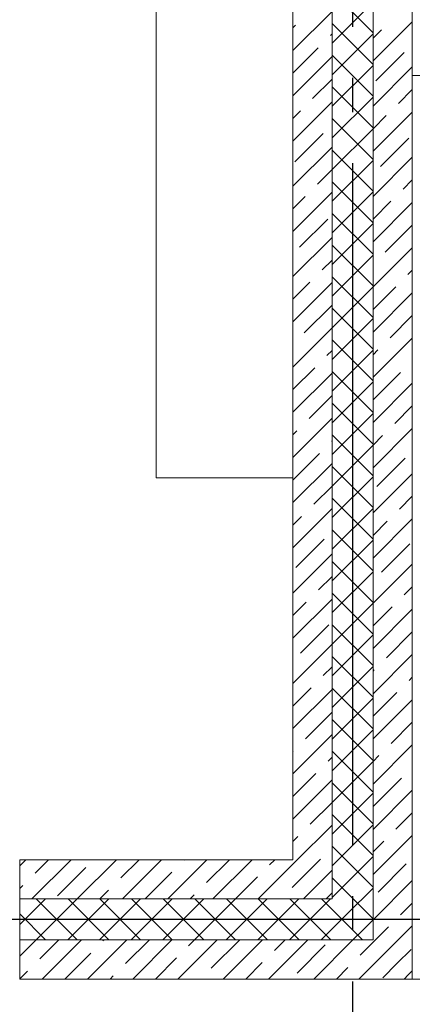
# Model space of a CAD drawing. Header units: millimetres. Extents: x 53645 to 137188, y 78097 to 135542.
# Tile 210 of 256: x 125703 to 126853, y 104205 to 107093. Entities that reach past the tile are written whole.
import ezdxf

# ---------------------------------------------------------------- set-up
doc = ezdxf.new("R2010")
doc.units = ezdxf.units.MM
doc.linetypes.add('CONTI', pattern=[0])
doc.linetypes.add('GOST2.303 5', pattern=[24, 20, -1.5, 1, -1.5])
doc.layers.add('axis_dim', color=40, linetype='CONTI')
doc.layers.add('furniture', color=36, linetype='Continuous', lineweight=0)
doc.layers.add('Wall2', color=40, linetype='Continuous', lineweight=5)

msp = doc.modelspace()

# ---------------------------------------------------------------- linework, layer by layer
at = {"layer": 'axis_dim', "linetype": 'GOST2.303 5', "lineweight": 25, "ltscale": 100}
for points in [[(126677.3, 113871.7), (126677.3, 102826.2)], [(127181.9, 104453.9), (108766.7, 104453.9)]]:
    msp.add_lwpolyline(points, dxfattribs=at)
at = {"layer": 'furniture'}
msp.add_lwpolyline([(126502.3, 107168.8), (126502.3, 105749), (126102.3, 105749), (126102.3, 107168.8)], close=True, dxfattribs=at)
at = {"layer": 'Wall2', "ltscale": 100}
for points in [[(126502.7, 104628.9), (126502.7, 108638.6)], [(126617.7, 104513.9), (126617.7, 108638.6)], [(126617.7, 108638.6), (126617.7, 104513.9)], [(126737.7, 104393.9), (126737.7, 108638.6)], [(126737.7, 108638.6), (126737.7, 104393.9)], [(126852.7, 108638.6), (126852.7, 104278.9)], [(126737.7, 107054.1), (126617.7, 107174.1)], [(126617.7, 107024.2), (126737.7, 107144.2)], [(126502.7, 107002), (126617.7, 107117)], [(126737.7, 106971.8), (126852.7, 107086.8)], [(126502.7, 107068.3), (126511, 107076.6)], [(126737.7, 106961.3), (126617.7, 107081.3)], [(126737.7, 107038.1), (126762.3, 107062.7)], [(126613.1, 107046.1), (126617.7, 107050.7)], [(126617.7, 106931.4), (126737.7, 107051.4)], [(126502.7, 106935.7), (126577.3, 107010.3)], [(126502.7, 106869.4), (126617.7, 106984.4)], [(126737.7, 106868.5), (126617.7, 106988.5)], [(126745.7, 106913.5), (126828.6, 106996.4)], [(126617.7, 106838.6), (126737.7, 106958.6)], [(126737.7, 106839.2), (126852.7, 106954.2)], [(126560.8, 106861.2), (126617.7, 106918.1)], [(126737.7, 106775.7), (126617.7, 106895.7)], [(126812, 106847.2), (126852.7, 106887.9)], [(126617.7, 106745.7), (126737.7, 106865.7)], [(126502.7, 106736.8), (126617.7, 106851.8)], [(126502.7, 106803.1), (126525, 106825.4)], [(126737.7, 106682.9), (126617.7, 106802.9)], [(126737.7, 106706.6), (126852.7, 106821.6)], [(126737.7, 106772.9), (126776.2, 106811.4)], [(126617.7, 106652.9), (126737.7, 106772.9)], [(126508.4, 106676.2), (126591.3, 106759.1)], [(126759.6, 106662.3), (126842.5, 106745.2)], [(126502.7, 106604.2), (126617.7, 106719.2)], [(126737.7, 106590.1), (126617.7, 106710.1)], [(126737.7, 106574.1), (126852.7, 106689.1)], [(126574.7, 106609.9), (126617.7, 106652.9)], [(126617.7, 106560.1), (126737.7, 106680.1)], [(126737.7, 106497.3), (126617.7, 106617.3)], [(126825.9, 106596), (126852.7, 106622.8)], [(126502.7, 106471.6), (126617.7, 106586.6)], [(126502.7, 106537.9), (126538.9, 106574.1)], [(126617.7, 106467.3), (126737.7, 106587.3)], [(126737.7, 106507.8), (126790.1, 106560.2)], [(126737.7, 106441.5), (126852.7, 106556.5)], [(126737.7, 106404.5), (126617.7, 106524.5)], [(126522.3, 106425), (126605.2, 106507.8)], [(126617.7, 106374.5), (126737.7, 106494.5)], [(126773.6, 106411), (126852.7, 106490.2)], [(126502.7, 106339.1), (126617.7, 106454.1)], [(126737.7, 106311.7), (126617.7, 106431.7)], [(126737.7, 106308.9), (126852.7, 106423.9)], [(126617.7, 106281.7), (126737.7, 106401.7)], [(126588.6, 106358.7), (126617.7, 106387.8)], [(126737.7, 106375.2), (126737.8, 106375.3)], [(126737.7, 106218.9), (126617.7, 106338.9)], [(126839.8, 106344.8), (126852.7, 106357.6)], [(126502.7, 106272.8), (126552.8, 106322.9)], [(126502.7, 106206.5), (126617.7, 106321.5)], [(126617.7, 106188.9), (126737.7, 106308.9)], [(126737.7, 106242.6), (126804, 106309)], [(126737.7, 106176.3), (126852.7, 106291.3)], [(126536.2, 106173.7), (126617.7, 106255.2)], [(126737.7, 106126.1), (126617.7, 106246.1)], [(126787.5, 106159.8), (126852.7, 106225)], [(126617.7, 106096.1), (126737.7, 106216.1)], [(126502.7, 106073.9), (126617.7, 106188.9)], [(126737.7, 106033.3), (126617.7, 106153.3)], [(126737.7, 106043.7), (126852.7, 106158.7)], [(126602.5, 106107.4), (126617.7, 106122.6)], [(126617.7, 106003.3), (126737.7, 106123.3)], [(126737.7, 106110), (126751.7, 106124)], [(126502.7, 106007.6), (126566.7, 106071.6)], [(126502.7, 105941.3), (126617.7, 106056.3)], [(126737.7, 105940.4), (126617.7, 106060.4)], [(126737.7, 105977.4), (126818, 106057.7)], [(126617.7, 105910.5), (126737.7, 106030.5)], [(126737.7, 105911.1), (126852.7, 106026.1)], [(126550.2, 105922.5), (126617.7, 105990)], [(126737.7, 105847.6), (126617.7, 105967.6)], [(126801.4, 105908.6), (126852.7, 105959.9)], [(126617.7, 105817.7), (126737.7, 105937.7)], [(126502.7, 105808.7), (126617.7, 105923.7)], [(126502.7, 105875), (126514.4, 105886.7)], [(126737.7, 105754.8), (126617.7, 105874.8)], [(126737.7, 105778.6), (126852.7, 105893.6)], [(126737.7, 105844.9), (126765.6, 105872.8)], [(126616.4, 105856.2), (126617.7, 105857.4)], [(126617.7, 105724.9), (126737.7, 105844.9)], [(126502.7, 105742.4), (126580.6, 105820.4)], [(126502.7, 105676.1), (126617.7, 105791.1)], [(126749, 105723.6), (126831.9, 105806.5)], [(126737.7, 105662), (126617.7, 105782)], [(126737.7, 105646), (126852.7, 105761)], [(126617.7, 105632.1), (126737.7, 105752.1)], [(126564.1, 105671.2), (126617.7, 105724.9)], [(126737.7, 105569.2), (126617.7, 105689.2)], [(126815.3, 105657.3), (126852.7, 105694.7)], [(126502.7, 105543.6), (126617.7, 105658.6)], [(126617.7, 105539.2), (126737.7, 105659.2)], [(126502.7, 105609.9), (126528.3, 105635.4)], [(126737.7, 105513.4), (126852.7, 105628.4)], [(126737.7, 105579.7), (126779.5, 105621.5)], [(126737.7, 105476.4), (126617.7, 105596.4)], [(126511.7, 105486.3), (126594.6, 105569.2)], [(126617.7, 105446.4), (126737.7, 105566.4)], [(126762.9, 105472.4), (126845.8, 105555.2)], [(126502.7, 105411), (126617.7, 105526)], [(126737.7, 105383.6), (126617.7, 105503.6)], [(126617.7, 105353.6), (126737.7, 105473.6)], [(126737.7, 105380.8), (126852.7, 105495.8)], [(126578, 105420), (126617.7, 105459.7)], [(126737.7, 105290.8), (126617.7, 105410.8)], [(126829.2, 105406.1), (126852.7, 105429.5)], [(126502.7, 105278.4), (126617.7, 105393.4)], [(126502.7, 105344.7), (126542.2, 105384.2)], [(126617.7, 105260.8), (126737.7, 105380.8)], [(126737.7, 105314.5), (126793.4, 105370.3)], [(126737.7, 105248.2), (126852.7, 105363.2)], [(126525.6, 105235), (126608.5, 105317.9)], [(126737.7, 105198), (126617.7, 105318)], [(126776.9, 105221.1), (126852.7, 105296.9)], [(126617.7, 105168), (126737.7, 105288)], [(126502.7, 105145.8), (126617.7, 105260.8)], [(126737.7, 105105.2), (126617.7, 105225.2)], [(126737.7, 105115.7), (126852.7, 105230.7)], [(126591.9, 105168.8), (126617.7, 105194.5)], [(126617.7, 105075.2), (126737.7, 105195.2)], [(126737.7, 105181.9), (126741.1, 105185.3)], [(126843.2, 105154.8), (126852.7, 105164.4)], [(126502.7, 105079.5), (126556.1, 105133)], [(126502.7, 105013.2), (126617.7, 105128.2)], [(126737.7, 105012.4), (126617.7, 105132.4)], [(126617.7, 104982.4), (126737.7, 105102.4)], [(126737.7, 105049.4), (126807.4, 105119)], [(126737.7, 104983.1), (126852.7, 105098.1)], [(126539.5, 104983.8), (126617.7, 105061.9)], [(126737.7, 104919.6), (126617.7, 105039.6)], [(126617.7, 104889.6), (126737.7, 105009.6)], [(126790.8, 104969.9), (126852.7, 105031.8)], [(126502.7, 104880.7), (126617.7, 104995.7)], [(126737.7, 104850.5), (126852.7, 104965.5)], [(126502.7, 104946.9), (126503.7, 104948)], [(126605.8, 104917.5), (126617.7, 104929.4)], [(126737.7, 104826.8), (126617.7, 104946.8)], [(126737.7, 104916.8), (126755, 104934.1)], [(126617.7, 104796.8), (126737.7, 104916.8)], [(126502.7, 104814.4), (126570, 104881.7)], [(126502.7, 104748.1), (126617.7, 104863.1)], [(126738.4, 104784.9), (126821.3, 104867.8)], [(126737.7, 104733.9), (126617.7, 104853.9)], [(126737.7, 104717.9), (126852.7, 104832.9)], [(126617.7, 104704), (126737.7, 104824)], [(126553.5, 104732.6), (126617.7, 104796.8)], [(126737.7, 104641.1), (126617.7, 104761.1)], [(126804.7, 104718.6), (126852.7, 104766.6)], [(126509.4, 104622.2), (126617.7, 104730.5)], [(126617.7, 104611.2), (126737.7, 104731.2)], [(126502.7, 104681.8), (126517.7, 104696.8)], [(126737.7, 104585.3), (126852.7, 104700.3)], [(126737.7, 104548.3), (126617.7, 104668.3)], [(126737.7, 104651.6), (126768.9, 104682.8)], [(126617.7, 104518.4), (126737.7, 104638.4)], [(125702.7, 104611), (125720.6, 104628.9)], [(126502.7, 104628.9), (125702.7, 104628.9)], [(125702.7, 104628.9), (125702.7, 104513.9)], [(125738.2, 104513.9), (125853.2, 104628.9)], [(125747.4, 104589.4), (125786.9, 104628.9)], [(125813.7, 104523.1), (125896.5, 104605.9)], [(125870.8, 104513.9), (125985.8, 104628.9)], [(125998.6, 104575.4), (126052.1, 104628.9)], [(126003.4, 104513.9), (126118.4, 104628.9)], [(126136, 104513.9), (126251, 104628.9)], [(126183.6, 104627.8), (126184.7, 104628.9)], [(126249.9, 104561.5), (126317.3, 104628.9)], [(126268.6, 104513.9), (126383.6, 104628.9)], [(126401.1, 104513.9), (126509.4, 104622.2)], [(126434.8, 104613.9), (126449.9, 104628.9)], [(126542.6, 104589.1), (126584, 104630.5)], [(126752.3, 104533.7), (126835.2, 104616.5)], [(126069.7, 104513.9), (126147.8, 104592)], [(126334.9, 104513.9), (126399, 104578.1)], [(126501.1, 104547.6), (126542.6, 104589.1)], [(126575.7, 104555.9), (126617.7, 104597.9)], [(126737.7, 104455.5), (126617.7, 104575.5)], [(125702.7, 104544.7), (125711.6, 104553.6)], [(126533.7, 104513.9), (126575.7, 104555.9)], [(126661.9, 104469.7), (126737.7, 104545.6)], [(126737.7, 104452.7), (126852.7, 104567.7)], [(125937.1, 104513.9), (125962.8, 104539.6)], [(126202.3, 104513.9), (126214.1, 104525.7)], [(126600, 104513.9), (126608.9, 104522.8)], [(126608.9, 104522.8), (126617.7, 104531.6)], [(125702.7, 104438.6), (125778, 104513.9)], [(125702.7, 104393.9), (125702.7, 104513.9)], [(125702.7, 104513.9), (126617.7, 104513.9)], [(125702.7, 104513.9), (126617.7, 104513.9)], [(125750.8, 104393.9), (125870.8, 104513.9)], [(125871.2, 104393.9), (125751.2, 104513.9)], [(125843.6, 104393.9), (125963.6, 104513.9)], [(125964, 104393.9), (125844, 104513.9)], [(125936.4, 104393.9), (126056.4, 104513.9)], [(126056.8, 104393.9), (125936.8, 104513.9)], [(126029.2, 104393.9), (126149.2, 104513.9)], [(126149.6, 104393.9), (126029.6, 104513.9)], [(126122, 104393.9), (126242, 104513.9)], [(126242.4, 104393.9), (126122.4, 104513.9)], [(126214.9, 104393.9), (126334.9, 104513.9)], [(126335.2, 104393.9), (126215.2, 104513.9)], [(126307.7, 104393.9), (126427.7, 104513.9)], [(126428, 104393.9), (126308, 104513.9)], [(126400.5, 104393.9), (126520.5, 104513.9)], [(126520.8, 104393.9), (126400.8, 104513.9)], [(126493.3, 104393.9), (126613.3, 104513.9)], [(126613.7, 104393.9), (126493.7, 104513.9)], [(126706.5, 104393.9), (126586.5, 104513.9)], [(126818.6, 104467.4), (126852.7, 104501.5)], [(125778.4, 104393.9), (125702.7, 104469.6)], [(126586.1, 104393.9), (126661.9, 104469.7)], [(126708.3, 104423.3), (126737.7, 104452.7)], [(126741.4, 104390.2), (126782.8, 104431.6)], [(126774.6, 104357), (126852.7, 104435.2)], [(126678.9, 104393.9), (126708.3, 104423.3)], [(125702.7, 104345.8), (125750.8, 104393.9)], [(126737.7, 104393.9), (125702.7, 104393.9)], [(125702.7, 104393.9), (125702.7, 104278.9)], [(126737.7, 104393.9), (125702.7, 104393.9)], [(125761.3, 104338.1), (125817.1, 104393.9)], [(125768.4, 104278.9), (125883.4, 104393.9)], [(125901, 104278.9), (126016, 104393.9)], [(125946.2, 104390.5), (125949.7, 104393.9)], [(126012.5, 104324.2), (126082.3, 104393.9)], [(126033.6, 104278.9), (126148.6, 104393.9)], [(126166.1, 104278.9), (126281.1, 104393.9)], [(126197.5, 104376.6), (126214.9, 104393.9)], [(126263.8, 104310.3), (126346.6, 104393.1)], [(126298.7, 104278.9), (126413.7, 104393.9)], [(126431.3, 104278.9), (126546.3, 104393.9)], [(126448.7, 104362.6), (126480, 104393.9)], [(126515, 104296.4), (126597.9, 104379.2)], [(126563.9, 104278.9), (126678.9, 104393.9)], [(126700, 104348.7), (126741.4, 104390.2)], [(125834.7, 104278.9), (125910.4, 104354.7)], [(126696.5, 104278.9), (126774.6, 104357)], [(126807.7, 104323.9), (126849.1, 104365.3)], [(126099.9, 104278.9), (126161.7, 104340.8)], [(126365, 104278.9), (126412.9, 104326.9)], [(126766.3, 104282.4), (126807.7, 104323.9)], [(125702.7, 104279.5), (125725.5, 104302.3)], [(125967.3, 104278.9), (125976.7, 104288.4)], [(126630.2, 104278.9), (126664.2, 104312.9)], [(126829.1, 104278.9), (126840.9, 104290.8)], [(126840.9, 104290.8), (126852.7, 104302.6)], [(125702.7, 104278.9), (126852.7, 104278.9)]]:
    msp.add_lwpolyline(points, dxfattribs=at)
msp.add_lwpolyline([(128452.1, 106928.9), (126852.3, 106928.9), (126852.3, 104278.9), (128452.1, 104278.9)], close=True, dxfattribs=at)

doc.saveas('drawing.dxf')
